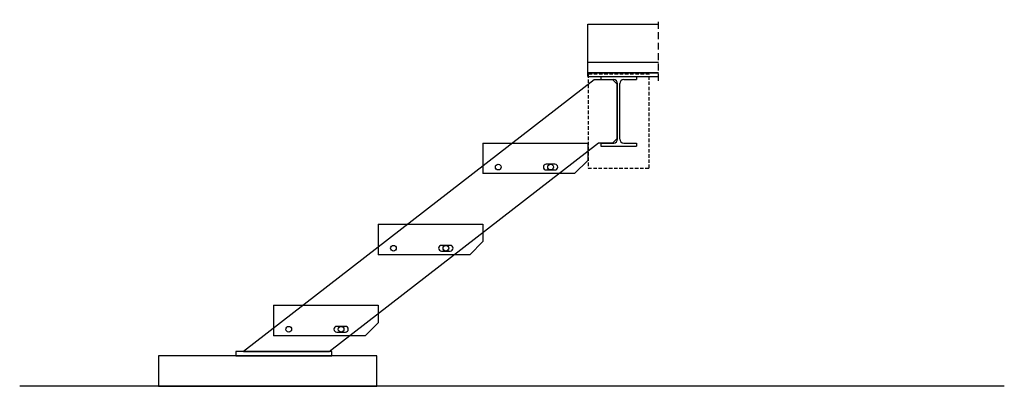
# Model space of a CAD drawing. Header units: millimetres. Extents: x -228255 to 14536, y -140109 to 119945.
# Tile 103 of 123: x -162126 to -159870, y 84381 to 85221. Entities that reach past the tile are written whole.
import ezdxf

# ---------------------------------------------------------------- set-up
doc = ezdxf.new("R2010")
doc.units = ezdxf.units.MM
doc.header["$LTSCALE"] = 2.5
doc.linetypes.add('DASHED', pattern=[19.05, 12.7, -6.35])
doc.linetypes.add('DASHED2', pattern=[9.525, 6.35, -3.175])
for name, color, linetype in [('Hatch', 155, 'Continuous'), ('Krata pomostowa', 41, 'Continuous'), ('Przekroj', 1, 'Continuous'), ('Przerywana', 5, 'DASHED'), ('S_platwie', 13, 'Continuous'), ('stal', 4, 'Continuous'), ('Stal_nw', 181, 'DASHED2'), ('Widok', 8, 'Continuous')]:
    doc.layers.add(name, color=color, linetype=linetype)

# ---------------------------------------------------------------- blocks, each defined once
blk = doc.blocks.new('I160PE')
for p, q in [((-41, 160), (41, 160)), ((-41, 160), (-41, 152.6)), ((41, 160), (41, 152.6)), ((-41, 152.6), (-11.5, 152.6)), ((-2.5, 16.4), (-2.5, 143.6)), ((2.5, 16.4), (2.5, 143.6)), ((11.5, 152.6), (41, 152.6)), ((-41, 7.4), (-11.5, 7.4)), ((-41, 7.4), (-41, 0)), ((-41, 0), (41, 0)), ((11.5, 7.4), (41, 7.4)), ((41, 7.4), (41, 0))]:
    blk.add_line(p, q)
for centre, start, end in [((-11.5, 143.6), 0, 90), ((11.5, 143.6), 90, 180), ((-11.5, 16.4), 270, 0), ((11.5, 16.4), 180, 270)]:
    blk.add_arc(centre, 9, start, end)
blk = doc.blocks.new('stopien')
for p, q in [((0, 70), (240, 70)), ((0, 70), (0, 0)), ((240, 70), (240, 30)), ((240, 30), (210, 0)), ((210, 0), (0, 0))]:
    blk.add_line(p, q)
blk.add_lwpolyline([(165, 21.5), (145, 21.5, 1), (145, 8.5), (165, 8.5, 1), (165, 21.5, 1)], format="xyb")
blk.add_circle((35, 15), 6.5)

msp = doc.modelspace()

# ---------------------------------------------------------------- linework, layer by layer
at = {"layer": 'Hatch', "ltscale": 0.5}
msp.add_line((-159870.21, 84380.65), (-162126.28, 84380.65), dxfattribs=at)
at = {"layer": 'Przerywana', "ltscale": 0.5}
msp.add_line((-160662.78, 85080.65), (-160662.78, 85220.65), dxfattribs=at)
at = {"layer": 'S_platwie', "ltscale": 0.5}
msp.add_lwpolyline([(-160662.78, 85098.65), (-160824.78, 85098.65), (-160824.78, 85123.65), (-160662.78, 85123.65)], dxfattribs=at)
at = {"layer": 'stal', "ltscale": 0.5}
for p, q in [((-160824.78, 85210.65), (-160662.78, 85210.65)), ((-160824.78, 85090.65), (-160824.78, 85210.65)), ((-160824.78, 85098.65), (-160662.78, 85098.65)), ((-160824.78, 85090.65), (-160662.78, 85090.65))]:
    msp.add_line(p, q, dxfattribs=at)
msp.add_lwpolyline([(-161613.39, 84460.65), (-161417.33, 84460.65), (-160799.85, 84938.55), (-160767.28, 84938.55), (-160757.28, 84948.55), (-160757.28, 85072.75), (-160767.28, 85082.75), (-160809.6, 85082.75), (-161613.39, 84460.65)], dxfattribs=at)
msp.add_lwpolyline([(-161631.31, 84450.65), (-161411.31, 84450.65), (-161411.31, 84460.65), (-161631.31, 84460.65)], close=True, dxfattribs=at)
at = {"layer": 'stal'}
for centre in [(-161029.78, 84882.9), (-160909.78, 84882.9), (-161269.78, 84697.15), (-161149.78, 84697.15), (-161509.78, 84511.4), (-161389.78, 84511.4)]:
    msp.add_circle(centre, 6.5, dxfattribs=at)
at = {"layer": 'Stal_nw', "ltscale": 0.5}
msp.add_lwpolyline([(-160823.78, 84880.65), (-160683.78, 84880.65), (-160683.78, 85095.65), (-160823.78, 85095.65)], close=True, dxfattribs=at)
at = {"layer": 'Widok', "ltscale": 0.5}
msp.add_lwpolyline([(-161808.11, 84380.65), (-161308.11, 84380.65), (-161308.11, 84450.65), (-161808.11, 84450.65)], close=True, dxfattribs=at)

# ---------------------------------------------------------------- block references
at = {"layer": 'Krata pomostowa'}
for p in [(-161064.78, 84867.9), (-161304.78, 84682.15), (-161544.78, 84496.4)]:
    msp.add_blockref('stopien', p, dxfattribs=at)
at = {"layer": 'Przekroj', "ltscale": 0.5}
msp.add_blockref('I160PE', (-160753.78, 84930.65), dxfattribs=at)

doc.saveas('drawing.dxf')
